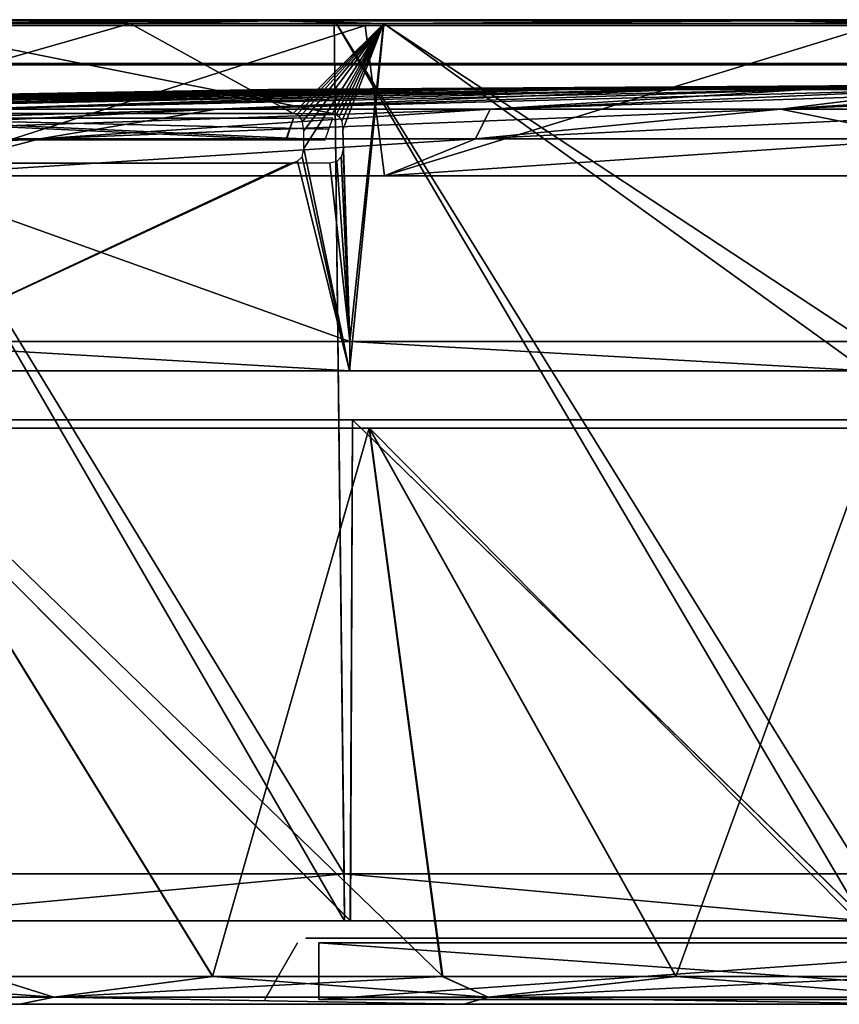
# Model space of a CAD drawing. Header units: millimetres. Extents: x -251 to 251, y -32 to 24.
# Tile 9 of 25: x -72 to -29, y -28 to 24. Entities that reach past the tile are written whole.
import ezdxf

# ---------------------------------------------------------------- set-up
doc = ezdxf.new("R2010")
doc.units = ezdxf.units.MM
doc.header["$LTSCALE"] = 81.481481
for name, color, linetype in [('1', 7, 'CONTINUOUS'), ('29', 7, 'CONTINUOUS'), ('30', 7, 'CONTINUOUS'), ('33', 7, 'CONTINUOUS'), ('34', 7, 'CONTINUOUS'), ('35', 7, 'CONTINUOUS'), ('36', 7, 'CONTINUOUS'), ('38', 7, 'CONTINUOUS'), ('41', 7, 'CONTINUOUS'), ('43', 7, 'CONTINUOUS'), ('46', 7, 'CONTINUOUS'), ('47', 7, 'CONTINUOUS'), ('48', 7, 'CONTINUOUS'), ('53', 7, 'CONTINUOUS'), ('55', 7, 'CONTINUOUS'), ('56', 7, 'CONTINUOUS'), ('57', 7, 'CONTINUOUS'), ('58', 7, 'CONTINUOUS'), ('68', 7, 'CONTINUOUS'), ('69', 7, 'CONTINUOUS'), ('70', 7, 'CONTINUOUS'), ('71', 7, 'CONTINUOUS')]:
    doc.layers.add(name, color=color, linetype=linetype)

msp = doc.modelspace()

# ---------------------------------------------------------------- linework, layer by layer
at = {"layer": '1', "linetype": 'CONTINUOUS'}
for points in [[(-72.342, -28.25, 182.703), (-94.672, -28.25, 172.195), (-79.734, -28.25, 85), (-72.342, -28.25, 182.703)], [(-72.358, -28.25, -182.697), (-72.342, -28.25, 182.703), (-79.734, -28.25, 85), (-72.358, -28.25, -182.697)], [(-72.358, -28.25, -182.697), (-48.891, -28.25, -190.325), (-72.342, -28.25, 182.703), (-72.358, -28.25, -182.697)], [(-48.875, -28.25, 190.329), (-72.342, -28.25, 182.703), (-56.552, -28.25, 13.289), (-48.875, -28.25, 190.329)], [(-56.552, -28.25, 13.289), (-72.342, -28.25, 182.703), (-57.811, -28.25, 13.038), (-56.552, -28.25, 13.289)], [(-57.811, -28.25, 13.038), (-72.342, -28.25, 182.703), (-58.878, -28.25, 12.325), (-57.811, -28.25, 13.038)], [(-58.878, -28.25, 12.325), (-72.342, -28.25, 182.703), (-59.59, -28.25, 11.258), (-58.878, -28.25, 12.325)], [(-59.59, -28.25, 11.258), (-72.342, -28.25, 182.703), (-59.841, -28.25, 10), (-59.59, -28.25, 11.258)], [(-59.841, -28.25, 10), (-72.342, -28.25, 182.703), (-59.841, -28.25, 1.482), (-59.841, -28.25, 10)], [(-59.841, -28.25, 1.482), (-72.342, -28.25, 182.703), (-59.841, -28.25, -1.482), (-59.841, -28.25, 1.482)], [(-59.841, -28.25, -1.482), (-72.342, -28.25, 182.703), (-59.841, -28.25, -10), (-59.841, -28.25, -1.482)], [(-72.342, -28.25, 182.703), (-48.891, -28.25, -190.325), (-59.841, -28.25, -10), (-72.342, -28.25, 182.703)], [(-59.724, -28.25, 0.943), (-59.841, -28.25, 1.482), (-59.723, -28.25, -0.941), (-59.724, -28.25, 0.943)], [(-59.723, -28.25, -0.941), (-59.841, -28.25, 1.482), (-59.841, -28.25, -1.482), (-59.723, -28.25, -0.941)], [(-59.841, -28.25, -10), (-48.891, -28.25, -190.325), (-59.59, -28.25, -11.259), (-59.841, -28.25, -10)], [(-59.394, -28.25, 0.491), (-59.724, -28.25, 0.943), (-59.723, -28.25, -0.941), (-59.394, -28.25, 0.491)], [(-59.393, -28.25, -0.49), (-59.394, -28.25, 0.491), (-59.723, -28.25, -0.941), (-59.393, -28.25, -0.49)], [(-59.59, -28.25, -11.259), (-48.891, -28.25, -190.325), (-58.877, -28.25, -12.326), (-59.59, -28.25, -11.259)], [(-58.867, -28.25, 0.166), (-59.394, -28.25, 0.491), (-58.867, -28.25, -0.166), (-58.867, -28.25, 0.166)], [(-58.867, -28.25, -0.166), (-59.394, -28.25, 0.491), (-59.393, -28.25, -0.49), (-58.867, -28.25, -0.166)], [(-58.877, -28.25, -12.326), (-48.891, -28.25, -190.325), (-57.81, -28.25, -13.038), (-58.877, -28.25, -12.326)], [(-58.184, -28.25, 0.042), (-58.867, -28.25, 0.166), (-58.184, -28.25, -0.042), (-58.184, -28.25, 0.042)], [(-58.184, -28.25, -0.042), (-58.867, -28.25, 0.166), (-58.867, -28.25, -0.166), (-58.184, -28.25, -0.042)], [(-49.839, -28.25, 0.042), (-58.184, -28.25, 0.042), (-49.839, -28.25, 0.012), (-49.839, -28.25, 0.042)], [(-49.839, -28.25, 0.012), (-58.184, -28.25, 0.042), (-49.839, -28.25, -0.017), (-49.839, -28.25, 0.012)], [(-49.839, -28.25, -0.017), (-58.184, -28.25, 0.042), (-49.839, -28.25, -0.029), (-49.839, -28.25, -0.017)], [(-49.839, -28.25, -0.029), (-58.184, -28.25, 0.042), (-49.839, -28.25, -0.042), (-49.839, -28.25, -0.029)], [(-49.839, -28.25, -0.042), (-58.184, -28.25, 0.042), (-58.184, -28.25, -0.042), (-49.839, -28.25, -0.042)], [(-57.81, -28.25, -13.038), (-48.891, -28.25, -190.325), (-56.552, -28.25, -13.289), (-57.81, -28.25, -13.038)], [(-23.5, -28.25, 17.5), (-48.875, -28.25, 190.329), (-56.552, -28.25, 13.289), (-23.5, -28.25, 17.5)], [(-22.75, -28.25, -16.201), (-22, -28.25, -16), (-56.552, -28.25, -13.289), (-22.75, -28.25, -16.201)], [(-22, -28.25, -16), (-17.5, -28.25, -16), (-56.552, -28.25, -13.289), (-22, -28.25, -16)], [(-23.299, -28.25, -16.75), (-22.75, -28.25, -16.201), (-56.552, -28.25, -13.289), (-23.299, -28.25, -16.75)], [(-23.5, -28.25, -17.5), (-23.299, -28.25, -16.75), (-56.552, -28.25, -13.289), (-23.5, -28.25, -17.5)], [(-23.5, -28.25, -42.5), (-23.5, -28.25, -17.5), (-56.552, -28.25, -13.289), (-23.5, -28.25, -42.5)], [(-56.552, -28.25, -13.289), (-17.5, -28.25, -16), (-14.35, -28.25, -13.289), (-56.552, -28.25, -13.289)], [(-23.299, -28.25, 16.75), (-23.5, -28.25, 17.5), (-56.552, -28.25, 13.289), (-23.299, -28.25, 16.75)], [(-22.75, -28.25, 16.201), (-23.299, -28.25, 16.75), (-56.552, -28.25, 13.289), (-22.75, -28.25, 16.201)], [(-14.35, -28.25, 13.289), (-22.75, -28.25, 16.201), (-56.552, -28.25, 13.289), (-14.35, -28.25, 13.289)], [(-48.891, -28.25, -190.325), (-24.649, -28.25, -194.952), (-56.552, -28.25, -13.289), (-48.891, -28.25, -190.325)], [(-24.649, -28.25, -194.952), (-23.5, -28.25, -42.5), (-56.552, -28.25, -13.289), (-24.649, -28.25, -194.952)], [(-24.634, -28.25, 194.954), (-48.875, -28.25, 190.329), (-23.5, -28.25, 17.5), (-24.634, -28.25, 194.954)]]:
    msp.add_3dface(points, dxfattribs=at)
at = {"layer": '29', "linetype": 'CONTINUOUS'}
for points in [[(-92.445, -27.875, 176.139), (-70.54, -27.875, 185.998), (-85.62, -26.785, 181.984), (-92.445, -27.875, 176.139)], [(-70.54, -27.875, -185.998), (-92.445, -27.875, -176.139), (-74.047, -26.785, -186.992), (-70.54, -27.875, -185.998)], [(-85.62, -26.785, 181.984), (-70.54, -27.875, 185.998), (-74.027, -26.785, 187), (-85.62, -26.785, 181.984)], [(-62.161, -26.785, -191.272), (-70.54, -27.875, -185.998), (-74.047, -26.785, -186.992), (-62.161, -26.785, -191.272)], [(-74.027, -26.785, 187), (-70.54, -27.875, 185.998), (-62.141, -26.785, 191.278), (-74.027, -26.785, 187)], [(-70.54, -27.875, 185.998), (-47.606, -27.875, 193.145), (-62.141, -26.785, 191.278), (-70.54, -27.875, 185.998)], [(-50.03, -26.785, -194.797), (-70.54, -27.875, -185.998), (-62.161, -26.785, -191.272), (-50.03, -26.785, -194.797)], [(-47.606, -27.875, -193.145), (-70.54, -27.875, -185.998), (-50.03, -26.785, -194.797), (-47.606, -27.875, -193.145)], [(-62.141, -26.785, 191.278), (-47.606, -27.875, 193.145), (-50.01, -26.785, 194.802), (-62.141, -26.785, 191.278)], [(-37.703, -26.785, -197.553), (-47.606, -27.875, -193.145), (-50.03, -26.785, -194.797), (-37.703, -26.785, -197.553)], [(-50.01, -26.785, 194.802), (-47.606, -27.875, 193.145), (-37.679, -26.785, 197.558), (-50.01, -26.785, 194.802)], [(-47.606, -27.875, 193.145), (-23.978, -27.875, 197.475), (-37.679, -26.785, 197.558), (-47.606, -27.875, 193.145)], [(-23.978, -27.875, -197.475), (-47.606, -27.875, -193.145), (-25.225, -26.785, -199.531), (-23.978, -27.875, -197.475)], [(-25.225, -26.785, -199.531), (-47.606, -27.875, -193.145), (-37.703, -26.785, -197.553), (-25.225, -26.785, -199.531)], [(-37.679, -26.785, 197.558), (-23.978, -27.875, 197.475), (-25.204, -26.785, 199.533), (-37.679, -26.785, 197.558)], [(-94.672, -28.25, 172.195), (-72.342, -28.25, 182.703), (-92.445, -27.875, 176.139), (-94.672, -28.25, 172.195)], [(-92.445, -27.875, 176.139), (-72.342, -28.25, 182.703), (-70.54, -27.875, 185.998), (-92.445, -27.875, 176.139)], [(-70.54, -27.875, -185.998), (-72.358, -28.25, -182.697), (-92.445, -27.875, -176.139), (-70.54, -27.875, -185.998)], [(-48.891, -28.25, -190.325), (-72.358, -28.25, -182.697), (-70.54, -27.875, -185.998), (-48.891, -28.25, -190.325)], [(-72.342, -28.25, 182.703), (-48.875, -28.25, 190.329), (-70.54, -27.875, 185.998), (-72.342, -28.25, 182.703)], [(-70.54, -27.875, 185.998), (-48.875, -28.25, 190.329), (-47.606, -27.875, 193.145), (-70.54, -27.875, 185.998)], [(-47.606, -27.875, -193.145), (-48.891, -28.25, -190.325), (-70.54, -27.875, -185.998), (-47.606, -27.875, -193.145)], [(-24.649, -28.25, -194.952), (-48.891, -28.25, -190.325), (-47.606, -27.875, -193.145), (-24.649, -28.25, -194.952)], [(-48.875, -28.25, 190.329), (-24.634, -28.25, 194.954), (-47.606, -27.875, 193.145), (-48.875, -28.25, 190.329)], [(-23.978, -27.875, -197.475), (-24.649, -28.25, -194.952), (-47.606, -27.875, -193.145), (-23.978, -27.875, -197.475)], [(-47.606, -27.875, 193.145), (-24.634, -28.25, 194.954), (-23.978, -27.875, 197.475), (-47.606, -27.875, 193.145)]]:
    msp.add_3dface(points, dxfattribs=at)
at = {"layer": '30', "linetype": 'CONTINUOUS'}
for points in [[(-53.894, 2.179, -236.058), (-62.161, -26.785, -191.272), (-79.982, 2.179, -228.541), (-53.894, 2.179, -236.058)], [(-62.161, -26.785, -191.272), (-74.047, -26.785, -186.992), (-79.982, 2.179, -228.541), (-62.161, -26.785, -191.272)], [(-62.141, -26.785, 191.278), (-50.01, -26.785, 194.802), (-79.965, 2.179, 228.547), (-62.141, -26.785, 191.278)], [(-79.965, 2.179, 228.547), (-50.01, -26.785, 194.802), (-53.876, 2.179, 236.062), (-79.965, 2.179, 228.547)], [(-74.027, -26.785, 187), (-62.141, -26.785, 191.278), (-79.965, 2.179, 228.547), (-74.027, -26.785, 187)], [(-50.03, -26.785, -194.797), (-62.161, -26.785, -191.272), (-53.894, 2.179, -236.058), (-50.03, -26.785, -194.797)], [(-27.13, 2.179, -240.608), (-37.703, -26.785, -197.553), (-53.894, 2.179, -236.058), (-27.13, 2.179, -240.608)], [(-37.703, -26.785, -197.553), (-50.03, -26.785, -194.797), (-53.894, 2.179, -236.058), (-37.703, -26.785, -197.553)], [(-50.01, -26.785, 194.802), (-37.679, -26.785, 197.558), (-53.876, 2.179, 236.062), (-50.01, -26.785, 194.802)], [(-37.679, -26.785, 197.558), (-25.204, -26.785, 199.533), (-53.876, 2.179, 236.062), (-37.679, -26.785, 197.558)], [(-53.876, 2.179, 236.062), (-25.204, -26.785, 199.533), (-27.108, 2.179, 240.61), (-53.876, 2.179, 236.062)], [(-25.225, -26.785, -199.531), (-37.703, -26.785, -197.553), (-27.13, 2.179, -240.608), (-25.225, -26.785, -199.531)]]:
    msp.add_3dface(points, dxfattribs=at)
at = {"layer": '33', "linetype": 'CONTINUOUS'}
for points in [[(-81.465, -23.85, -232.79), (-54.888, -23.85, -240.447), (-81.301, 2.617, -232.357), (-81.465, -23.85, -232.79)], [(-54.885, -23.85, 240.448), (-81.462, -23.85, 232.791), (-81.296, 2.617, 232.359), (-54.885, -23.85, 240.448)], [(-81.301, 2.617, -232.357), (-54.888, -23.85, -240.447), (-54.776, 2.617, -239.999), (-81.301, 2.617, -232.357)], [(-54.771, 2.617, 240), (-54.885, -23.85, 240.448), (-81.296, 2.617, 232.359), (-54.771, 2.617, 240)], [(-54.888, -23.85, -240.447), (-27.621, -23.85, -245.081), (-54.776, 2.617, -239.999), (-54.888, -23.85, -240.447)], [(-27.617, -23.85, 245.081), (-54.885, -23.85, 240.448), (-54.771, 2.617, 240), (-27.617, -23.85, 245.081)], [(-54.776, 2.617, -239.999), (-27.621, -23.85, -245.081), (-27.561, 2.617, -244.623), (-54.776, 2.617, -239.999)], [(-27.56, 2.617, 244.623), (-27.617, -23.85, 245.081), (-54.771, 2.617, 240), (-27.56, 2.617, 244.623)]]:
    msp.add_3dface(points, dxfattribs=at)
at = {"layer": '34', "linetype": 'CONTINUOUS'}
for points in [[(-81.916, -23.85, 234.087), (-81.462, -23.85, 232.791), (-55.192, -23.85, 241.787), (-81.916, -23.85, 234.087)], [(-55.188, -23.85, -241.788), (-81.465, -23.85, -232.79), (-81.912, -23.85, -234.088), (-55.188, -23.85, -241.788)], [(-54.888, -23.85, -240.447), (-81.465, -23.85, -232.79), (-55.188, -23.85, -241.788), (-54.888, -23.85, -240.447)], [(-81.462, -23.85, 232.791), (-54.885, -23.85, 240.448), (-55.192, -23.85, 241.787), (-81.462, -23.85, 232.791)], [(-55.192, -23.85, 241.787), (-54.885, -23.85, 240.448), (-27.775, -23.85, 246.446), (-55.192, -23.85, 241.787)], [(-27.77, -23.85, -246.446), (-54.888, -23.85, -240.447), (-55.188, -23.85, -241.788), (-27.77, -23.85, -246.446)], [(-27.621, -23.85, -245.081), (-54.888, -23.85, -240.447), (-27.77, -23.85, -246.446), (-27.621, -23.85, -245.081)], [(-54.885, -23.85, 240.448), (-27.617, -23.85, 245.081), (-27.775, -23.85, 246.446), (-54.885, -23.85, 240.448)]]:
    msp.add_3dface(points, dxfattribs=at)
at = {"layer": '35', "linetype": 'CONTINUOUS'}
for points in [[(-81.954, -21.354, -234.212), (-82.73, 23.75, -236.445), (-55.216, -21.354, -241.916), (-81.954, -21.354, -234.212)], [(-82.73, 23.75, -236.445), (-55.739, 23.75, -244.221), (-55.216, -21.354, -241.916), (-82.73, 23.75, -236.445)], [(-55.216, -21.354, -241.916), (-55.739, 23.75, -244.221), (-27.783, -21.354, -246.577), (-55.216, -21.354, -241.916)], [(-55.739, 23.75, -244.221), (-28.04, 23.75, -248.926), (-27.783, -21.354, -246.577), (-55.739, 23.75, -244.221)]]:
    msp.add_3dface(points, dxfattribs=at)
at = {"layer": '36', "linetype": 'CONTINUOUS'}
for points in [[(-55.828, 18.79, -240.546), (-79.694, 23.552, -233.788), (-81.17, 18.79, -233.218), (-55.828, 18.79, -240.546)], [(-53.13, 23.552, -241.216), (-79.694, 23.552, -233.788), (-55.828, 18.79, -240.546), (-53.13, 23.552, -241.216)], [(-55.629, 18.748, -240.591), (-53.13, 23.552, -241.216), (-55.828, 18.79, -240.546), (-55.629, 18.748, -240.591)], [(-55.471, 18.626, -240.626), (-53.13, 23.552, -241.216), (-55.629, 18.748, -240.591), (-55.471, 18.626, -240.626)], [(-55.342, 18.387, -240.653), (-53.13, 23.552, -241.216), (-55.471, 18.626, -240.626), (-55.342, 18.387, -240.653)], [(-55.277, 17.933, -240.662), (-53.13, 23.552, -241.216), (-55.342, 18.387, -240.653), (-55.277, 17.933, -240.662)], [(-54.916, 6.75, -240.605), (-53.13, 23.552, -241.216), (-55.277, 17.933, -240.662), (-54.916, 6.75, -240.605)], [(-54.916, 6.75, -240.605), (-27.632, 6.75, -245.241), (-53.13, 23.552, -241.216), (-54.916, 6.75, -240.605)], [(-53.13, 23.552, -241.216), (-27.632, 6.75, -245.241), (-25.913, 23.552, -245.635), (-53.13, 23.552, -241.216)], [(-55.274, 16.923, -240.65), (-54.916, 6.75, -240.605), (-55.277, 17.933, -240.662), (-55.274, 16.923, -240.65)], [(-55.368, 16.509, -240.624), (-54.916, 6.75, -240.605), (-55.274, 16.923, -240.65), (-55.368, 16.509, -240.624)], [(-81.51, 6.75, -232.943), (-54.916, 6.75, -240.605), (-81.211, 16.176, -233.17), (-81.51, 6.75, -232.943)], [(-81.211, 16.176, -233.17), (-54.916, 6.75, -240.605), (-55.971, 16.176, -240.48), (-81.211, 16.176, -233.17)], [(-55.971, 16.176, -240.48), (-54.916, 6.75, -240.605), (-55.596, 16.269, -240.568), (-55.971, 16.176, -240.48)], [(-55.596, 16.269, -240.568), (-54.916, 6.75, -240.605), (-55.368, 16.509, -240.624), (-55.596, 16.269, -240.568)]]:
    msp.add_3dface(points, dxfattribs=at)
at = {"layer": '38', "linetype": 'CONTINUOUS'}
for points in [[(-56.019, 17.974, -240.093), (-55.812, 18.546, -240.481), (-81.148, 18.546, -233.155), (-56.019, 17.974, -240.093)], [(-56.225, 17.402, -239.706), (-56.019, 17.974, -240.093), (-81.148, 18.546, -233.155), (-56.225, 17.402, -239.706)], [(-56.241, 17.4, -239.702), (-56.225, 17.402, -239.706), (-81.148, 18.546, -233.155), (-56.241, 17.4, -239.702)], [(-56.256, 17.4, -239.698), (-56.241, 17.4, -239.702), (-81.148, 18.546, -233.155), (-56.256, 17.4, -239.698)], [(-81.134, 17.4, -232.458), (-56.256, 17.4, -239.698), (-81.148, 18.546, -233.155), (-81.134, 17.4, -232.458)]]:
    msp.add_3dface(points, dxfattribs=at)
at = {"layer": '41', "linetype": 'CONTINUOUS'}
for points in [[(-79.697, 23.552, 233.787), (-66.516, 23.552, 237.873), (-83.186, 18.79, 232.506), (-79.697, 23.552, 233.787)], [(-66.516, 23.552, 237.873), (-57.908, 18.79, 240.054), (-83.186, 18.79, 232.506), (-66.516, 23.552, 237.873)], [(-66.516, 23.552, 237.873), (-53.125, 23.552, 241.217), (-57.908, 18.79, 240.054), (-66.516, 23.552, 237.873)], [(-57.908, 18.79, 240.054), (-53.125, 23.552, 241.217), (-57.71, 18.748, 240.101), (-57.908, 18.79, 240.054)], [(-57.71, 18.748, 240.101), (-53.125, 23.552, 241.217), (-57.548, 18.621, 240.138), (-57.71, 18.748, 240.101)], [(-57.548, 18.621, 240.138), (-53.125, 23.552, 241.217), (-57.414, 18.37, 240.167), (-57.548, 18.621, 240.138)], [(-57.414, 18.37, 240.167), (-53.125, 23.552, 241.217), (-57.347, 17.888, 240.177), (-57.414, 18.37, 240.167)], [(-57.347, 17.888, 240.177), (-53.125, 23.552, 241.217), (-57.344, 16.948, 240.166), (-57.347, 17.888, 240.177)], [(-53.125, 23.552, 241.217), (-54.926, 5.205, 240.583), (-57.344, 16.948, 240.166), (-53.125, 23.552, 241.217)], [(-27.645, 5.205, 245.22), (-54.926, 5.205, 240.583), (-53.125, 23.552, 241.217), (-27.645, 5.205, 245.22)], [(-25.896, 23.552, 245.636), (-27.645, 5.205, 245.22), (-53.125, 23.552, 241.217), (-25.896, 23.552, 245.636)], [(-57.344, 16.948, 240.166), (-54.926, 5.205, 240.583), (-57.44, 16.516, 240.137), (-57.344, 16.948, 240.166)], [(-58.042, 16.176, 239.988), (-81.516, 5.205, 232.921), (-83.218, 16.176, 232.461), (-58.042, 16.176, 239.988)], [(-54.926, 5.205, 240.583), (-81.516, 5.205, 232.921), (-57.671, 16.27, 240.079), (-54.926, 5.205, 240.583)], [(-57.671, 16.27, 240.079), (-81.516, 5.205, 232.921), (-58.042, 16.176, 239.988), (-57.671, 16.27, 240.079)], [(-57.44, 16.516, 240.137), (-54.926, 5.205, 240.583), (-57.671, 16.27, 240.079), (-57.44, 16.516, 240.137)], [(-54.916, 6.75, -240.605), (-81.51, 6.75, -232.943), (-54.912, 5.205, -240.586), (-54.916, 6.75, -240.605)], [(-54.912, 5.205, -240.586), (-81.51, 6.75, -232.943), (-81.504, 5.205, -232.925), (-54.912, 5.205, -240.586)], [(-27.63, 5.205, -245.222), (-54.916, 6.75, -240.605), (-54.912, 5.205, -240.586), (-27.63, 5.205, -245.222)], [(-27.632, 6.75, -245.241), (-54.916, 6.75, -240.605), (-27.63, 5.205, -245.222), (-27.632, 6.75, -245.241)]]:
    msp.add_3dface(points, dxfattribs=at)
at = {"layer": '43', "linetype": 'CONTINUOUS'}
for points in [[(-57.893, 18.546, 239.988), (-58.291, 17.4, 239.211), (-83.163, 18.546, 232.443), (-57.893, 18.546, 239.988)], [(-58.291, 17.4, 239.211), (-83.107, 17.4, 231.761), (-83.163, 18.546, 232.443), (-58.291, 17.4, 239.211)], [(-58.277, 17.4, 239.215), (-58.291, 17.4, 239.211), (-57.893, 18.546, 239.988), (-58.277, 17.4, 239.215)], [(-57.893, 18.546, 239.988), (-58.077, 17.974, 239.604), (-58.277, 17.4, 239.215), (-57.893, 18.546, 239.988)], [(-58.262, 17.401, 239.219), (-58.277, 17.4, 239.215), (-58.077, 17.974, 239.604), (-58.262, 17.401, 239.219)]]:
    msp.add_3dface(points, dxfattribs=at)
at = {"layer": '46', "linetype": 'CONTINUOUS'}
for points in [[(-82.725, 23.75, 236.447), (-55.192, -23.85, 241.787), (-55.738, 23.75, 244.221), (-82.725, 23.75, 236.447)], [(-81.916, -23.85, 234.087), (-55.192, -23.85, 241.787), (-82.725, 23.75, 236.447), (-81.916, -23.85, 234.087)], [(-55.738, 23.75, 244.221), (-27.775, -23.85, 246.446), (-28.047, 23.75, 248.926), (-55.738, 23.75, 244.221)], [(-55.192, -23.85, 241.787), (-27.775, -23.85, 246.446), (-55.738, 23.75, 244.221), (-55.192, -23.85, 241.787)], [(-81.912, -23.85, -234.088), (-81.954, -21.354, -234.212), (-55.216, -21.354, -241.916), (-81.912, -23.85, -234.088)], [(-55.188, -23.85, -241.788), (-81.912, -23.85, -234.088), (-55.216, -21.354, -241.916), (-55.188, -23.85, -241.788)], [(-27.77, -23.85, -246.446), (-55.188, -23.85, -241.788), (-55.216, -21.354, -241.916), (-27.77, -23.85, -246.446)], [(-27.77, -23.85, -246.446), (-55.216, -21.354, -241.916), (-27.783, -21.354, -246.577), (-27.77, -23.85, -246.446)]]:
    msp.add_3dface(points, dxfattribs=at)
at = {"layer": '47', "linetype": 'CONTINUOUS'}
for points in [[(-55.739, 23.75, -244.221), (-82.73, 23.75, -236.445), (-53.179, 23.75, -241.41), (-55.739, 23.75, -244.221)], [(-53.179, 23.75, -241.41), (-82.73, 23.75, -236.445), (-79.761, 23.75, -233.976), (-53.179, 23.75, -241.41)], [(-82.725, 23.75, 236.447), (-55.738, 23.75, 244.221), (-53.163, 23.75, 241.413), (-82.725, 23.75, 236.447)], [(-79.749, 23.75, 233.98), (-82.725, 23.75, 236.447), (-53.163, 23.75, 241.413), (-79.749, 23.75, 233.98)], [(28.047, 23.75, -248.926), (-28.04, 23.75, -248.926), (-55.739, 23.75, -244.221), (28.047, 23.75, -248.926)], [(28.047, 23.75, -248.926), (-55.739, 23.75, -244.221), (-25.934, 23.75, -245.833), (28.047, 23.75, -248.926)], [(-25.934, 23.75, -245.833), (-55.739, 23.75, -244.221), (-53.179, 23.75, -241.41), (-25.934, 23.75, -245.833)], [(-39.599, 23.75, 244.005), (-55.738, 23.75, 244.221), (-25.909, 23.75, 245.836), (-39.599, 23.75, 244.005)], [(-55.738, 23.75, 244.221), (-28.047, 23.75, 248.926), (-25.909, 23.75, 245.836), (-55.738, 23.75, 244.221)], [(-53.163, 23.75, 241.413), (-55.738, 23.75, 244.221), (-39.599, 23.75, 244.005), (-53.163, 23.75, 241.413)]]:
    msp.add_3dface(points, dxfattribs=at)
at = {"layer": '48', "linetype": 'CONTINUOUS'}
for points in [[(-79.749, 23.75, 233.98), (-58.799, 23.692, 239.958), (-84.731, 23.692, 232.073), (-79.749, 23.75, 233.98)], [(-79.761, 23.75, -233.976), (-84.731, 23.692, -232.073), (-58.799, 23.692, -239.958), (-79.761, 23.75, -233.976)], [(-84.731, 23.692, -232.073), (-79.694, 23.552, -233.788), (-58.799, 23.692, -239.958), (-84.731, 23.692, -232.073)], [(-58.799, 23.692, 239.958), (-79.697, 23.552, 233.787), (-84.731, 23.692, 232.073), (-58.799, 23.692, 239.958)], [(-53.179, 23.75, -241.41), (-79.761, 23.75, -233.976), (-58.799, 23.692, -239.958), (-53.179, 23.75, -241.41)], [(-79.749, 23.75, 233.98), (-53.163, 23.75, 241.413), (-58.799, 23.692, 239.958), (-79.749, 23.75, 233.98)], [(-66.516, 23.552, 237.873), (-79.697, 23.552, 233.787), (-58.799, 23.692, 239.958), (-66.516, 23.552, 237.873)], [(-79.694, 23.552, -233.788), (-53.13, 23.552, -241.216), (-58.799, 23.692, -239.958), (-79.694, 23.552, -233.788)], [(-53.125, 23.552, 241.217), (-66.516, 23.552, 237.873), (-58.799, 23.692, 239.958), (-53.125, 23.552, 241.217)], [(-39.599, 23.75, 244.005), (-32.159, 23.692, 244.955), (-58.799, 23.692, 239.958), (-39.599, 23.75, 244.005)], [(-53.163, 23.75, 241.413), (-39.599, 23.75, 244.005), (-58.799, 23.692, 239.958), (-53.163, 23.75, 241.413)], [(-53.179, 23.75, -241.41), (-58.799, 23.692, -239.958), (-32.159, 23.692, -244.955), (-53.179, 23.75, -241.41)], [(-58.799, 23.692, -239.958), (-53.13, 23.552, -241.216), (-32.159, 23.692, -244.955), (-58.799, 23.692, -239.958)], [(-32.159, 23.692, 244.955), (-53.125, 23.552, 241.217), (-58.799, 23.692, 239.958), (-32.159, 23.692, 244.955)], [(-25.934, 23.75, -245.833), (-53.179, 23.75, -241.41), (-32.159, 23.692, -244.955), (-25.934, 23.75, -245.833)], [(-53.13, 23.552, -241.216), (-25.913, 23.552, -245.635), (-32.159, 23.692, -244.955), (-53.13, 23.552, -241.216)], [(-25.896, 23.552, 245.636), (-53.125, 23.552, 241.217), (-32.159, 23.692, 244.955), (-25.896, 23.552, 245.636)], [(-39.599, 23.75, 244.005), (-25.909, 23.75, 245.836), (-32.159, 23.692, 244.955), (-39.599, 23.75, 244.005)], [(-25.934, 23.75, -245.833), (-32.159, 23.692, -244.955), (-5.132, 23.692, -247.004), (-25.934, 23.75, -245.833)], [(-25.909, 23.75, 245.836), (-5.132, 23.692, 247.004), (-32.159, 23.692, 244.955), (-25.909, 23.75, 245.836)], [(-32.159, 23.692, -244.955), (-25.913, 23.552, -245.635), (-5.132, 23.692, -247.004), (-32.159, 23.692, -244.955)], [(-5.132, 23.692, 247.004), (-25.896, 23.552, 245.636), (-32.159, 23.692, 244.955), (-5.132, 23.692, 247.004)]]:
    msp.add_3dface(points, dxfattribs=at)
at = {"layer": '53', "linetype": 'CONTINUOUS'}
for points in [[(-57.242, -24.75, -10), (-57.15, -24.75, -10.346), (-57.242, -24.75, -1.744), (-57.242, -24.75, -10)], [(-57.242, -24.75, -1.744), (-57.15, -24.75, -10.346), (-57.174, -24.75, -1.51), (-57.242, -24.75, -1.744)], [(-57.242, -24.75, 10), (-57.178, -24.75, 1.516), (-57.15, -24.75, 10.346), (-57.242, -24.75, 10)], [(-57.242, -24.75, 1.744), (-57.178, -24.75, 1.516), (-57.242, -24.75, 10), (-57.242, -24.75, 1.744)], [(-57.178, -24.75, 1.516), (-56.981, -24.75, 1.335), (-57.15, -24.75, 10.346), (-57.178, -24.75, 1.516)], [(-57.174, -24.75, -1.51), (-57.15, -24.75, -10.346), (-56.98, -24.75, -1.334), (-57.174, -24.75, -1.51)], [(-57.15, -24.75, -10.346), (-56.897, -24.75, -10.598), (-56.98, -24.75, -1.334), (-57.15, -24.75, -10.346)], [(-57.15, -24.75, 10.346), (-56.981, -24.75, 1.335), (-56.897, -24.75, 10.598), (-57.15, -24.75, 10.346)], [(-56.981, -24.75, 1.335), (-56.69, -24.75, 1.264), (-56.897, -24.75, 10.598), (-56.981, -24.75, 1.335)], [(-56.98, -24.75, -1.334), (-56.897, -24.75, -10.598), (-56.69, -24.75, -1.264), (-56.98, -24.75, -1.334)], [(-56.897, -24.75, -10.598), (-56.552, -24.75, -10.691), (-56.69, -24.75, -1.264), (-56.897, -24.75, -10.598)], [(-56.897, -24.75, 10.598), (-56.69, -24.75, 1.264), (-56.552, -24.75, 10.691), (-56.897, -24.75, 10.598)], [(-56.552, -24.75, -10.691), (-49.883, -24.75, -1.264), (-56.69, -24.75, -1.264), (-56.552, -24.75, -10.691)], [(-56.69, -24.75, 1.264), (-49.883, -24.75, 1.264), (-56.552, -24.75, 10.691), (-56.69, -24.75, 1.264)], [(-14.35, -24.75, -10.691), (-46.19, -24.75, -4.08), (-56.552, -24.75, -10.691), (-14.35, -24.75, -10.691)], [(-46.19, -24.75, -4.08), (-47.776, -24.75, -3.678), (-56.552, -24.75, -10.691), (-46.19, -24.75, -4.08)], [(-47.776, -24.75, -3.678), (-49.076, -24.75, -2.687), (-56.552, -24.75, -10.691), (-47.776, -24.75, -3.678)], [(-49.076, -24.75, -2.687), (-49.883, -24.75, -1.264), (-56.552, -24.75, -10.691), (-49.076, -24.75, -2.687)], [(-46.174, -24.75, 4.08), (-44.554, -24.75, 3.819), (-56.552, -24.75, 10.691), (-46.174, -24.75, 4.08)], [(-56.552, -24.75, 10.691), (-44.554, -24.75, 3.819), (-14.35, -24.75, -10.691), (-56.552, -24.75, 10.691)], [(-47.765, -24.75, 3.683), (-46.174, -24.75, 4.08), (-56.552, -24.75, 10.691), (-47.765, -24.75, 3.683)], [(-49.071, -24.75, 2.692), (-47.765, -24.75, 3.683), (-56.552, -24.75, 10.691), (-49.071, -24.75, 2.692)], [(-49.883, -24.75, 1.264), (-49.071, -24.75, 2.692), (-56.552, -24.75, 10.691), (-49.883, -24.75, 1.264)], [(-14.35, -24.75, 10.691), (-56.552, -24.75, 10.691), (-14.35, -24.75, -10.691), (-14.35, -24.75, 10.691)], [(-44.574, -24.75, -3.827), (-46.19, -24.75, -4.08), (-14.35, -24.75, -10.691), (-44.574, -24.75, -3.827)], [(-43.187, -24.75, -2.961), (-44.574, -24.75, -3.827), (-14.35, -24.75, -10.691), (-43.187, -24.75, -2.961)], [(-44.554, -24.75, 3.819), (-43.167, -24.75, 2.942), (-14.35, -24.75, -10.691), (-44.554, -24.75, 3.819)], [(-42.252, -24.75, -1.622), (-43.187, -24.75, -2.961), (-14.35, -24.75, -10.691), (-42.252, -24.75, -1.622)], [(-43.167, -24.75, 2.942), (-42.238, -24.75, 1.59), (-14.35, -24.75, -10.691), (-43.167, -24.75, 2.942)], [(-41.916, -24.75, -0.019), (-42.252, -24.75, -1.622), (-14.35, -24.75, -10.691), (-41.916, -24.75, -0.019)], [(-42.238, -24.75, 1.59), (-41.916, -24.75, -0.019), (-14.35, -24.75, -10.691), (-42.238, -24.75, 1.59)]]:
    msp.add_3dface(points, dxfattribs=at)
at = {"layer": '55', "linetype": 'CONTINUOUS'}
for points in [[(-14.35, -28, -12.856), (-14.35, -25, -11.124), (-56.552, -25, -11.124), (-14.35, -28, -12.856)], [(-56.552, -28, -12.856), (-14.35, -28, -12.856), (-56.552, -25, -11.124), (-56.552, -28, -12.856)]]:
    msp.add_3dface(points, dxfattribs=at)
at = {"layer": '56', "linetype": 'CONTINUOUS'}
for points in [[(-59.408, -28, -1.482), (-59.408, -28, -10), (-57.676, -25, -1.744), (-59.408, -28, -1.482)], [(-59.408, -28, -10), (-57.676, -25, -10), (-57.676, -25, -1.744), (-59.408, -28, -10)]]:
    msp.add_3dface(points, dxfattribs=at)
at = {"layer": '57', "linetype": 'CONTINUOUS'}
for points in [[(-59.408, -28, 1.482), (-57.676, -25, 1.744), (-57.676, -25, 10), (-59.408, -28, 1.482)], [(-59.408, -28, 10), (-59.408, -28, 1.482), (-57.676, -25, 10), (-59.408, -28, 10)]]:
    msp.add_3dface(points, dxfattribs=at)
at = {"layer": '58', "linetype": 'CONTINUOUS'}
for points in [[(-56.552, -28, 12.856), (-56.552, -25, 11.124), (-14.35, -25, 11.124), (-56.552, -28, 12.856)], [(-14.35, -28, 12.856), (-56.552, -28, 12.856), (-14.35, -25, 11.124), (-14.35, -28, 12.856)]]:
    msp.add_3dface(points, dxfattribs=at)
at = {"layer": '68', "linetype": 'CONTINUOUS'}
for points in [[(-54.88, 21.442, -240.453), (-81.173, 21.368, -231.995), (-81.455, 21.442, -232.798), (-54.88, 21.442, -240.453)], [(-81.181, 21.368, 231.992), (-54.699, 21.368, 239.622), (-81.45, 21.442, 232.8), (-81.181, 21.368, 231.992)], [(-81.45, 21.442, 232.8), (-54.699, 21.368, 239.622), (-54.875, 21.442, 240.455), (-81.45, 21.442, 232.8)], [(-54.69, 21.368, -239.624), (-81.173, 21.368, -231.995), (-54.88, 21.442, -240.453), (-54.69, 21.368, -239.624)], [(-27.613, 21.442, -245.086), (-54.69, 21.368, -239.624), (-54.88, 21.442, -240.453), (-27.613, 21.442, -245.086)], [(-54.875, 21.442, 240.455), (-27.531, 21.368, 244.239), (-27.612, 21.442, 245.086), (-54.875, 21.442, 240.455)], [(-54.699, 21.368, 239.622), (-27.531, 21.368, 244.239), (-54.875, 21.442, 240.455), (-54.699, 21.368, 239.622)], [(-27.518, 21.368, -244.24), (-54.69, 21.368, -239.624), (-27.613, 21.442, -245.086), (-27.518, 21.368, -244.24)]]:
    msp.add_3dface(points, dxfattribs=at)
at = {"layer": '69', "linetype": 'CONTINUOUS'}
for points in [[(-54.888, 23.442, -240.452), (-81.466, 23.442, -232.794), (-80.308, 23.442, -229.491), (-54.888, 23.442, -240.452)], [(-81.463, 23.442, 232.795), (-54.886, 23.442, 240.452), (-80.31, 23.442, 229.49), (-81.463, 23.442, 232.795)], [(-80.31, 23.442, 229.49), (-54.886, 23.442, 240.452), (-54.11, 23.442, 237.039), (-80.31, 23.442, 229.49)], [(-54.107, 23.442, -237.04), (-54.888, 23.442, -240.452), (-80.308, 23.442, -229.491), (-54.107, 23.442, -237.04)], [(-27.622, 23.442, -245.085), (-54.888, 23.442, -240.452), (-54.107, 23.442, -237.04), (-27.622, 23.442, -245.085)], [(-54.886, 23.442, 240.452), (-27.617, 23.442, 245.086), (-54.11, 23.442, 237.039), (-54.886, 23.442, 240.452)], [(-54.11, 23.442, 237.039), (-27.617, 23.442, 245.086), (-27.23, 23.442, 241.607), (-54.11, 23.442, 237.039)], [(-27.225, 23.442, -241.608), (-27.622, 23.442, -245.085), (-54.107, 23.442, -237.04), (-27.225, 23.442, -241.608)]]:
    msp.add_3dface(points, dxfattribs=at)
at = {"layer": '70', "linetype": 'CONTINUOUS'}
for points in [[(-80.31, 23.442, 229.49), (-54.11, 23.442, 237.039), (-78.785, 15.502, 225.167), (-80.31, 23.442, 229.49)], [(-54.107, 23.442, -237.04), (-80.308, 23.442, -229.491), (-78.78, 15.502, -225.169), (-54.107, 23.442, -237.04)], [(-78.785, 15.502, 225.167), (-54.11, 23.442, 237.039), (-53.081, 15.502, 232.572), (-78.785, 15.502, 225.167)], [(-53.076, 15.502, -232.573), (-54.107, 23.442, -237.04), (-78.78, 15.502, -225.169), (-53.076, 15.502, -232.573)], [(-54.11, 23.442, 237.039), (-27.23, 23.442, 241.607), (-53.081, 15.502, 232.572), (-54.11, 23.442, 237.039)], [(-27.225, 23.442, -241.608), (-54.107, 23.442, -237.04), (-53.076, 15.502, -232.573), (-27.225, 23.442, -241.608)], [(-53.081, 15.502, 232.572), (-27.23, 23.442, 241.607), (-26.708, 15.502, 237.053), (-53.081, 15.502, 232.572)], [(-26.707, 15.502, -237.053), (-27.225, 23.442, -241.608), (-53.076, 15.502, -232.573), (-26.707, 15.502, -237.053)]]:
    msp.add_3dface(points, dxfattribs=at)
at = {"layer": '71', "linetype": 'CONTINUOUS'}
for points in [[(-58.098, 20.069, -12.073), (-59.201, 20.069, -4.049), (0, 20.442), (-58.098, 20.069, -12.073)], [(-59.201, 20.069, -4.049), (-59.201, 20.069, 4.049), (0, 20.442), (-59.201, 20.069, -4.049)], [(-59.201, 20.069, 4.049), (-58.098, 20.069, 12.073), (0, 20.442), (-59.201, 20.069, 4.049)], [(-55.913, 20.069, -19.871), (-58.098, 20.069, -12.073), (0, 20.442), (-55.913, 20.069, -19.871)], [(-58.098, 20.069, 12.073), (-55.913, 20.069, 19.871), (0, 20.442), (-58.098, 20.069, 12.073)], [(-52.686, 20.069, -27.3), (-55.913, 20.069, -19.871), (0, 20.442), (-52.686, 20.069, -27.3)], [(-55.913, 20.069, 19.871), (-52.686, 20.069, 27.3), (0, 20.442), (-55.913, 20.069, 19.871)], [(-48.478, 20.069, -34.22), (-52.686, 20.069, -27.3), (0, 20.442), (-48.478, 20.069, -34.22)], [(-52.686, 20.069, 27.3), (-48.478, 20.069, 34.22), (0, 20.442), (-52.686, 20.069, 27.3)], [(-43.367, 20.069, -40.502), (-48.478, 20.069, -34.22), (0, 20.442), (-43.367, 20.069, -40.502)], [(-48.478, 20.069, 34.22), (-43.367, 20.069, 40.502), (0, 20.442), (-48.478, 20.069, 34.22)], [(-37.448, 20.069, -46.03), (-43.367, 20.069, -40.502), (0, 20.442), (-37.448, 20.069, -46.03)], [(-43.367, 20.069, 40.502), (-37.448, 20.069, 46.03), (0, 20.442), (-43.367, 20.069, 40.502)], [(-30.832, 20.069, -50.701), (-37.448, 20.069, -46.03), (0, 20.442), (-30.832, 20.069, -50.701)], [(-37.448, 20.069, 46.03), (-30.832, 20.069, 50.701), (0, 20.442), (-37.448, 20.069, 46.03)], [(-23.641, 20.069, -54.427), (-30.832, 20.069, -50.701), (0, 20.442), (-23.641, 20.069, -54.427)], [(-30.832, 20.069, 50.701), (-23.641, 20.069, 54.427), (0, 20.442), (-30.832, 20.069, 50.701)], [(-116.735, 19.027, -24.258), (-118.951, 19.027, -8.136), (-58.098, 20.069, -12.073), (-116.735, 19.027, -24.258)], [(-118.951, 19.027, -8.136), (-118.951, 19.027, 8.136), (-59.201, 20.069, -4.049), (-118.951, 19.027, -8.136)], [(-58.098, 20.069, -12.073), (-118.951, 19.027, -8.136), (-59.201, 20.069, -4.049), (-58.098, 20.069, -12.073)], [(-118.951, 19.027, 8.136), (-116.735, 19.027, 24.258), (-59.201, 20.069, 4.049), (-118.951, 19.027, 8.136)], [(-59.201, 20.069, -4.049), (-118.951, 19.027, 8.136), (-59.201, 20.069, 4.049), (-59.201, 20.069, -4.049)], [(-55.913, 20.069, -19.871), (-116.735, 19.027, -24.258), (-58.098, 20.069, -12.073), (-55.913, 20.069, -19.871)], [(-116.735, 19.027, 24.258), (-112.345, 19.027, 39.927), (-58.098, 20.069, 12.073), (-116.735, 19.027, 24.258)], [(-59.201, 20.069, 4.049), (-116.735, 19.027, 24.258), (-58.098, 20.069, 12.073), (-59.201, 20.069, 4.049)], [(-112.345, 19.027, -39.927), (-116.735, 19.027, -24.258), (-55.913, 20.069, -19.871), (-112.345, 19.027, -39.927)], [(-112.345, 19.027, 39.927), (-105.862, 19.027, 54.853), (-55.913, 20.069, 19.871), (-112.345, 19.027, 39.927)], [(-58.098, 20.069, 12.073), (-112.345, 19.027, 39.927), (-55.913, 20.069, 19.871), (-58.098, 20.069, 12.073)], [(-105.862, 19.027, -54.853), (-112.345, 19.027, -39.927), (-52.686, 20.069, -27.3), (-105.862, 19.027, -54.853)], [(-52.686, 20.069, -27.3), (-112.345, 19.027, -39.927), (-55.913, 20.069, -19.871), (-52.686, 20.069, -27.3)], [(-105.862, 19.027, 54.853), (-97.406, 19.027, 68.757), (-52.686, 20.069, 27.3), (-105.862, 19.027, 54.853)], [(-55.913, 20.069, 19.871), (-105.862, 19.027, 54.853), (-52.686, 20.069, 27.3), (-55.913, 20.069, 19.871)], [(-48.478, 20.069, -34.22), (-105.862, 19.027, -54.853), (-52.686, 20.069, -27.3), (-48.478, 20.069, -34.22)], [(-97.406, 19.027, -68.757), (-105.862, 19.027, -54.853), (-48.478, 20.069, -34.22), (-97.406, 19.027, -68.757)], [(-97.406, 19.027, 68.757), (-87.137, 19.027, 81.38), (-48.478, 20.069, 34.22), (-97.406, 19.027, 68.757)], [(-52.686, 20.069, 27.3), (-97.406, 19.027, 68.757), (-48.478, 20.069, 34.22), (-52.686, 20.069, 27.3)], [(-43.367, 20.069, -40.502), (-97.406, 19.027, -68.757), (-48.478, 20.069, -34.22), (-43.367, 20.069, -40.502)], [(-87.137, 19.027, -81.38), (-97.406, 19.027, -68.757), (-43.367, 20.069, -40.502), (-87.137, 19.027, -81.38)], [(-87.137, 19.027, 81.38), (-75.244, 19.027, 92.487), (-43.367, 20.069, 40.502), (-87.137, 19.027, 81.38)], [(-48.478, 20.069, 34.22), (-87.137, 19.027, 81.38), (-43.367, 20.069, 40.502), (-48.478, 20.069, 34.22)], [(-37.448, 20.069, -46.03), (-87.137, 19.027, -81.38), (-43.367, 20.069, -40.502), (-37.448, 20.069, -46.03)], [(-75.244, 19.027, -92.487), (-87.137, 19.027, -81.38), (-37.448, 20.069, -46.03), (-75.244, 19.027, -92.487)], [(-75.244, 19.027, 92.487), (-61.949, 19.027, 101.872), (-37.448, 20.069, 46.03), (-75.244, 19.027, 92.487)], [(-43.367, 20.069, 40.502), (-75.244, 19.027, 92.487), (-37.448, 20.069, 46.03), (-43.367, 20.069, 40.502)], [(-30.832, 20.069, -50.701), (-75.244, 19.027, -92.487), (-37.448, 20.069, -46.03), (-30.832, 20.069, -50.701)], [(-61.949, 19.027, -101.872), (-75.244, 19.027, -92.487), (-30.832, 20.069, -50.701), (-61.949, 19.027, -101.872)], [(-37.448, 20.069, 46.03), (-61.949, 19.027, 101.872), (-30.832, 20.069, 50.701), (-37.448, 20.069, 46.03)], [(-61.949, 19.027, 101.872), (-47.501, 19.027, 109.358), (-30.832, 20.069, 50.701), (-61.949, 19.027, 101.872)], [(-23.641, 20.069, -54.427), (-61.949, 19.027, -101.872), (-30.832, 20.069, -50.701), (-23.641, 20.069, -54.427)], [(-47.501, 19.027, -109.358), (-61.949, 19.027, -101.872), (-23.641, 20.069, -54.427), (-47.501, 19.027, -109.358)], [(-47.501, 19.027, 109.358), (-32.168, 19.027, 114.808), (-23.641, 20.069, 54.427), (-47.501, 19.027, 109.358)], [(-30.832, 20.069, 50.701), (-47.501, 19.027, 109.358), (-23.641, 20.069, 54.427), (-30.832, 20.069, 50.701)], [(-16.01, 20.069, -57.139), (-47.501, 19.027, -109.358), (-23.641, 20.069, -54.427), (-16.01, 20.069, -57.139)], [(-32.168, 19.027, -114.808), (-47.501, 19.027, -109.358), (-16.01, 20.069, -57.139), (-32.168, 19.027, -114.808)], [(-16.235, 19.027, -118.118), (-32.168, 19.027, -114.808), (-8.08, 20.069, -58.787), (-16.235, 19.027, -118.118)], [(-32.168, 19.027, 114.808), (-16.235, 19.027, 118.118), (-16.01, 20.069, 57.139), (-32.168, 19.027, 114.808)], [(-23.641, 20.069, 54.427), (-32.168, 19.027, 114.808), (-16.01, 20.069, 57.139), (-23.641, 20.069, 54.427)], [(-8.08, 20.069, -58.787), (-32.168, 19.027, -114.808), (-16.01, 20.069, -57.139), (-8.08, 20.069, -58.787)], [(-61.949, 19.027, -101.872), (-112.916, 17.46, -138.793), (-75.244, 19.027, -92.487), (-61.949, 19.027, -101.872)], [(-92.966, 17.46, -152.876), (-112.916, 17.46, -138.793), (-61.949, 19.027, -101.872), (-92.966, 17.46, -152.876)], [(-75.244, 19.027, 92.487), (-92.966, 17.46, 152.876), (-61.949, 19.027, 101.872), (-75.244, 19.027, 92.487)], [(-92.966, 17.46, 152.876), (-71.283, 17.46, 164.111), (-61.949, 19.027, 101.872), (-92.966, 17.46, 152.876)], [(-47.501, 19.027, -109.358), (-92.966, 17.46, -152.876), (-61.949, 19.027, -101.872), (-47.501, 19.027, -109.358)], [(-71.283, 17.46, -164.111), (-92.966, 17.46, -152.876), (-47.501, 19.027, -109.358), (-71.283, 17.46, -164.111)], [(-61.949, 19.027, 101.872), (-71.283, 17.46, 164.111), (-47.501, 19.027, 109.358), (-61.949, 19.027, 101.872)], [(-71.283, 17.46, 164.111), (-48.273, 17.46, 172.289), (-47.501, 19.027, 109.358), (-71.283, 17.46, 164.111)], [(-32.168, 19.027, -114.808), (-71.283, 17.46, -164.111), (-47.501, 19.027, -109.358), (-32.168, 19.027, -114.808)], [(-48.273, 17.46, -172.289), (-71.283, 17.46, -164.111), (-32.168, 19.027, -114.808), (-48.273, 17.46, -172.289)], [(-47.501, 19.027, 109.358), (-48.273, 17.46, 172.289), (-32.168, 19.027, 114.808), (-47.501, 19.027, 109.358)], [(-48.273, 17.46, 172.289), (-24.363, 17.46, 177.257), (-32.168, 19.027, 114.808), (-48.273, 17.46, 172.289)], [(-16.235, 19.027, -118.118), (-48.273, 17.46, -172.289), (-32.168, 19.027, -114.808), (-16.235, 19.027, -118.118)], [(-24.363, 17.46, -177.257), (-48.273, 17.46, -172.289), (-16.235, 19.027, -118.118), (-24.363, 17.46, -177.257)], [(-32.168, 19.027, 114.808), (-24.363, 17.46, 177.257), (-16.235, 19.027, 118.118), (-32.168, 19.027, 114.808)], [(-92.966, 17.46, 152.876), (-103.499, 15.502, 214.931), (-71.283, 17.46, 164.111), (-92.966, 17.46, 152.876)], [(-103.499, 15.502, 214.931), (-78.785, 15.502, 225.167), (-71.283, 17.46, 164.111), (-103.499, 15.502, 214.931)], [(-71.283, 17.46, -164.111), (-103.494, 15.502, -214.933), (-92.966, 17.46, -152.876), (-71.283, 17.46, -164.111)], [(-78.78, 15.502, -225.169), (-103.494, 15.502, -214.933), (-71.283, 17.46, -164.111), (-78.78, 15.502, -225.169)], [(-71.283, 17.46, 164.111), (-78.785, 15.502, 225.167), (-48.273, 17.46, 172.289), (-71.283, 17.46, 164.111)], [(-78.785, 15.502, 225.167), (-53.081, 15.502, 232.572), (-48.273, 17.46, 172.289), (-78.785, 15.502, 225.167)], [(-48.273, 17.46, -172.289), (-78.78, 15.502, -225.169), (-71.283, 17.46, -164.111), (-48.273, 17.46, -172.289)], [(-53.076, 15.502, -232.573), (-78.78, 15.502, -225.169), (-48.273, 17.46, -172.289), (-53.076, 15.502, -232.573)], [(-48.273, 17.46, 172.289), (-53.081, 15.502, 232.572), (-24.363, 17.46, 177.257), (-48.273, 17.46, 172.289)], [(-53.081, 15.502, 232.572), (-26.708, 15.502, 237.053), (-24.363, 17.46, 177.257), (-53.081, 15.502, 232.572)], [(-24.363, 17.46, -177.257), (-53.076, 15.502, -232.573), (-48.273, 17.46, -172.289), (-24.363, 17.46, -177.257)], [(-26.707, 15.502, -237.053), (-53.076, 15.502, -232.573), (-24.363, 17.46, -177.257), (-26.707, 15.502, -237.053)]]:
    msp.add_3dface(points, dxfattribs=at)

doc.saveas('drawing.dxf')
